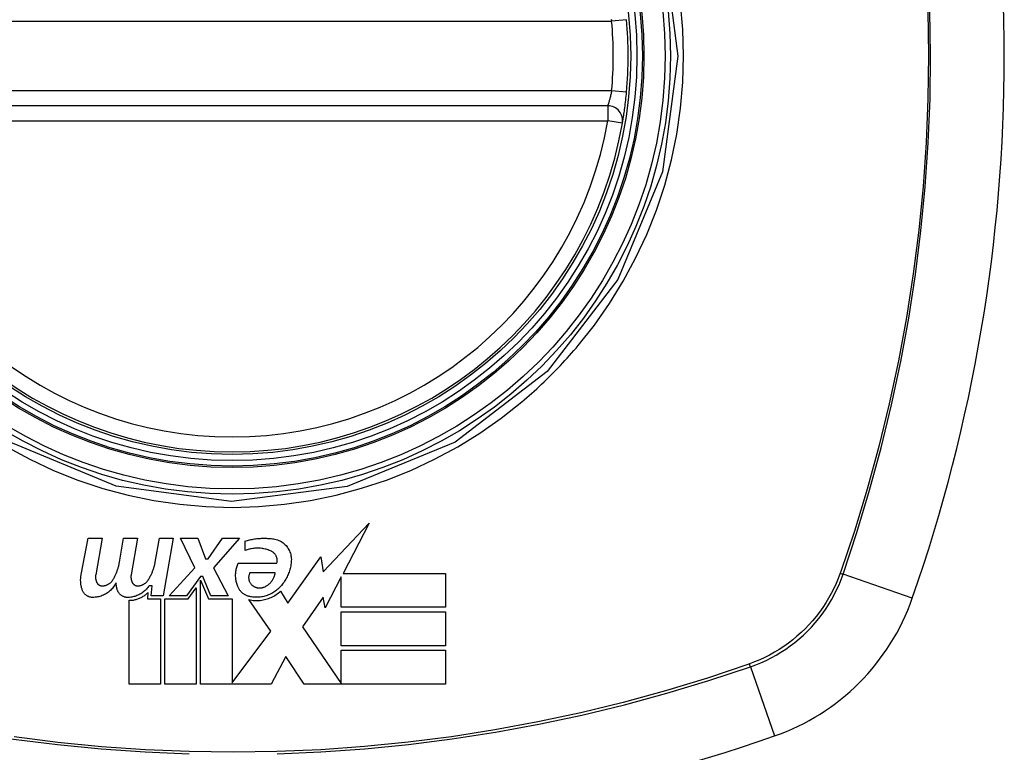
# Model space of a CAD drawing. Header units: inches. Extents: x 25 to 627, y 68 to 290.
# Tile 97 of 250: x 207.412 to 208.19, y 176.08 to 176.66. Entities that reach past the tile are written whole.
import ezdxf

# ---------------------------------------------------------------- set-up
doc = ezdxf.new("R2010")
doc.units = ezdxf.units.IN
doc.header["$MEASUREMENT"] = 0
doc.layers.add('Visible Edges(ANSI)', color=7, linetype='Continuous', lineweight=25)
doc.layers.add('Visible Tangent Edges(ANSI)', color=7, linetype='Continuous', lineweight=25)

msp = doc.modelspace()

# ---------------------------------------------------------------- linework, layer by layer
at = {"layer": 'Visible Edges(ANSI)'}
for p, q in [((207.87644, 176.59149), (207.28284, 176.59149)), ((207.65148, 176.22311), (207.68801, 176.26161)), ((207.68801, 176.26161), (207.66732, 176.22186)), ((207.46034, 176.22104), (207.46589, 176.24961)), ((207.46589, 176.24961), (207.47689, 176.24961)), ((207.47689, 176.24961), (207.47182, 176.22086)), ((207.49058, 176.23086), (207.49389, 176.24961)), ((207.49389, 176.24961), (207.50489, 176.24961)), ((207.50489, 176.24961), (207.49982, 176.22086)), ((207.51883, 176.23086), (207.52214, 176.24961)), ((207.52214, 176.24961), (207.53314, 176.24961)), ((207.53314, 176.24961), (207.52511, 176.20411)), ((207.55014, 176.22621), (207.53889, 176.24961)), ((207.53889, 176.24961), (207.55239, 176.24961)), ((207.55239, 176.24961), (207.55864, 176.23336)), ((207.56064, 176.23336), (207.57189, 176.24961)), ((207.58539, 176.24961), (207.56489, 176.22636)), ((207.57189, 176.24961), (207.58539, 176.24961)), ((207.58989, 176.23986), (207.58989, 176.24736)), ((207.62364, 176.19823), (207.64982, 176.23494)), ((207.64982, 176.23494), (207.65148, 176.22311)), ((207.55864, 176.23336), (207.56064, 176.23336)), ((207.58439, 176.22986), (207.61489, 176.22986)), ((207.52989, 176.20411), (207.55014, 176.22621)), ((207.55464, 176.21942), (207.54351, 176.20411)), ((207.55639, 176.21942), (207.55464, 176.21942)), ((207.56289, 176.20411), (207.55639, 176.21942)), ((207.56489, 176.22636), (207.57639, 176.20411)), ((207.61364, 176.22236), (207.59364, 176.22236)), ((207.66589, 176.2191), (207.65314, 176.19461)), ((207.66589, 176.19511), (207.66589, 176.2191)), ((207.66732, 176.22186), (207.74814, 176.22186)), ((207.74814, 176.22186), (207.74814, 176.19511)), ((207.51634, 176.21211), (207.51392, 176.21211)), ((207.51564, 176.20411), (207.51634, 176.21211)), ((207.55464, 176.13436), (207.55464, 176.21646)), ((207.55464, 176.21646), (207.56089, 176.20173)), ((207.51308, 176.20686), (207.51264, 176.20173)), ((207.52511, 176.20411), (207.51564, 176.20411)), ((207.54351, 176.20411), (207.52989, 176.20411)), ((207.54487, 176.20173), (207.55114, 176.21036)), ((207.55114, 176.21036), (207.55114, 176.13436)), ((207.57639, 176.20411), (207.56289, 176.20411)), ((207.61785, 176.20786), (207.62364, 176.19823)), ((207.49814, 176.13436), (207.49814, 176.20061)), ((207.51264, 176.20173), (207.52289, 176.20173)), ((207.52289, 176.20173), (207.52289, 176.13436)), ((207.52639, 176.13436), (207.52639, 176.20173)), ((207.52639, 176.20173), (207.54487, 176.20173)), ((207.56089, 176.20173), (207.57964, 176.20173)), ((207.57964, 176.20173), (207.57964, 176.1354)), ((207.61014, 176.17623), (207.59289, 176.20111)), ((207.65151, 176.20299), (207.63514, 176.17961)), ((207.65314, 176.19461), (207.65151, 176.20299)), ((207.74814, 176.19511), (207.66589, 176.19511)), ((207.66589, 176.16461), (207.66589, 176.19136)), ((207.66589, 176.19136), (207.74814, 176.19136)), ((207.74814, 176.19136), (207.74814, 176.16461)), ((207.57964, 176.1354), (207.61014, 176.17623)), ((207.63514, 176.17961), (207.66589, 176.13487)), ((207.74814, 176.16461), (207.66589, 176.16461)), ((207.66589, 176.16111), (207.74814, 176.16111)), ((207.66589, 176.13487), (207.66589, 176.16111)), ((207.74814, 176.16111), (207.74814, 176.13436)), ((207.62196, 176.15612), (207.61039, 176.13436)), ((207.63664, 176.13436), (207.62196, 176.15612)), ((207.52289, 176.13436), (207.49814, 176.13436)), ((207.55114, 176.13436), (207.52639, 176.13436)), ((207.61039, 176.13436), (207.55464, 176.13436)), ((207.74814, 176.13436), (207.63664, 176.13436))]:
    msp.add_line(p, q, dxfattribs=at)
at = {"layer": 'Visible Edges(ANSI)', "flags": 128}
for points in [[(207.88808, 176.57768), (207.88808, 176.57773), (207.88811, 176.57789), (207.88816, 176.57815), (207.88822, 176.57852), (207.8883, 176.57898), (207.88839, 176.57955), (207.8885, 176.58021), (207.88862, 176.58097), (207.88876, 176.58182), (207.88891, 176.58276), (207.88907, 176.58378), (207.88923, 176.58488), (207.8894, 176.58605), (207.88958, 176.58729), (207.88976, 176.5886), (207.88994, 176.58996), (207.89013, 176.59138), (207.89031, 176.59284), (207.89049, 176.59433), (207.89067, 176.59587), (207.89084, 176.59743), (207.891, 176.59902), (207.89116, 176.60062), (207.89131, 176.60222)], [(207.58989, 176.24736), (207.59079, 176.24763), (207.5917, 176.24789), (207.59262, 176.24813), (207.59354, 176.24835), (207.59446, 176.24855), (207.59539, 176.24874), (207.59632, 176.24891), (207.59726, 176.24907), (207.5982, 176.2492), (207.59914, 176.24932), (207.60009, 176.24942), (207.60103, 176.2495), (207.60198, 176.24957), (207.60293, 176.24962), (207.60388, 176.24964), (207.60483, 176.24966), (207.60578, 176.24965), (207.60673, 176.24963), (207.60767, 176.24958), (207.60862, 176.24952), (207.60956, 176.24945), (207.61051, 176.24935), (207.61145, 176.24924), (207.61239, 176.24911)], [(207.61239, 176.24911), (207.61342, 176.24892), (207.61443, 176.24867), (207.61543, 176.24835), (207.6164, 176.24798), (207.61734, 176.24754), (207.61825, 176.24705), (207.61913, 176.2465), (207.61996, 176.2459), (207.62076, 176.24526), (207.62151, 176.24456), (207.62221, 176.24383), (207.62286, 176.24305), (207.62346, 176.24224), (207.62401, 176.2414), (207.62451, 176.24053), (207.62495, 176.23963), (207.62534, 176.2387), (207.62566, 176.23776), (207.62593, 176.2368), (207.62614, 176.23583), (207.62629, 176.23484), (207.62638, 176.23385), (207.62642, 176.23286), (207.62639, 176.23186)], [(207.61064, 176.23936), (207.60983, 176.23972), (207.60901, 176.24006), (207.60818, 176.24037), (207.60734, 176.24065), (207.60649, 176.2409), (207.60563, 176.24112), (207.60476, 176.24131), (207.60388, 176.24147), (207.603, 176.2416), (207.60212, 176.2417), (207.60122, 176.24177), (207.60033, 176.24181), (207.59944, 176.24181), (207.59854, 176.24179), (207.59765, 176.24173), (207.59676, 176.24165), (207.59587, 176.24153), (207.59499, 176.24138), (207.59412, 176.2412), (207.59325, 176.24099), (207.59239, 176.24075), (207.59155, 176.24048), (207.59071, 176.24018), (207.58989, 176.23986)], [(207.61489, 176.22986), (207.61501, 176.23031), (207.6151, 176.23077), (207.61516, 176.23123), (207.6152, 176.2317), (207.61521, 176.23217), (207.6152, 176.23263), (207.61516, 176.2331), (207.61509, 176.23356), (207.61499, 176.23401), (207.61486, 176.23446), (207.61472, 176.23491), (207.61454, 176.23534), (207.61434, 176.23577), (207.61411, 176.23618), (207.61386, 176.23658), (207.61359, 176.23696), (207.61329, 176.23733), (207.61297, 176.23768), (207.61263, 176.23802), (207.61227, 176.23833), (207.61188, 176.23862), (207.61148, 176.23889), (207.61107, 176.23914), (207.61064, 176.23936)], [(207.48539, 176.21682), (207.48571, 176.21736), (207.48603, 176.21791), (207.48633, 176.21846), (207.48663, 176.21902), (207.48692, 176.21958), (207.4872, 176.22014), (207.48747, 176.22071), (207.48773, 176.22128), (207.48798, 176.22185), (207.48822, 176.22243), (207.48845, 176.22301), (207.48867, 176.2236), (207.48888, 176.22419), (207.48909, 176.22478), (207.48928, 176.22538), (207.48946, 176.22598), (207.48964, 176.22658), (207.4898, 176.22718), (207.48996, 176.22779), (207.4901, 176.2284), (207.49023, 176.22901), (207.49036, 176.22962), (207.49047, 176.23024), (207.49058, 176.23086)], [(207.51339, 176.21682), (207.51372, 176.21736), (207.51405, 176.21791), (207.51437, 176.21846), (207.51468, 176.21901), (207.51497, 176.21957), (207.51526, 176.22013), (207.51554, 176.2207), (207.51581, 176.22127), (207.51608, 176.22184), (207.51633, 176.22242), (207.51657, 176.223), (207.5168, 176.22359), (207.51703, 176.22418), (207.51724, 176.22477), (207.51744, 176.22537), (207.51764, 176.22597), (207.51782, 176.22657), (207.51799, 176.22717), (207.51816, 176.22778), (207.51831, 176.22839), (207.51846, 176.22901), (207.51859, 176.22962), (207.51872, 176.23024), (207.51883, 176.23086)], [(207.58439, 176.21086), (207.58407, 176.21161), (207.58378, 176.21238), (207.58351, 176.21315), (207.58328, 176.21393), (207.58307, 176.21472), (207.58288, 176.21552), (207.58273, 176.21632), (207.5826, 176.21712), (207.58251, 176.21793), (207.58244, 176.21874), (207.58239, 176.21955), (207.58238, 176.22036), (207.58239, 176.22118), (207.58244, 176.22199), (207.58251, 176.2228), (207.58261, 176.2236), (207.58273, 176.22441), (207.58289, 176.22521), (207.58307, 176.226), (207.58328, 176.22679), (207.58351, 176.22757), (207.58378, 176.22834), (207.58407, 176.2291), (207.58439, 176.22986)], [(207.62639, 176.23186), (207.62631, 176.23085), (207.6262, 176.22984), (207.62607, 176.22884), (207.6259, 176.22784), (207.6257, 176.22685), (207.62547, 176.22586), (207.62521, 176.22488), (207.62492, 176.22391), (207.6246, 176.22294), (207.62425, 176.22199), (207.62388, 176.22104), (207.62347, 176.22011), (207.62303, 176.21918), (207.62256, 176.21827), (207.62207, 176.21737), (207.62154, 176.21649), (207.62099, 176.21562), (207.62041, 176.21477), (207.61981, 176.21394), (207.61917, 176.21312), (207.61852, 176.21232), (207.61783, 176.21154), (207.61712, 176.21079), (207.61639, 176.21005)], [(207.46114, 176.20886), (207.46098, 176.20935), (207.46083, 176.20985), (207.46069, 176.21035), (207.46057, 176.21085), (207.46045, 176.21135), (207.46035, 176.21186), (207.46025, 176.21236), (207.46017, 176.21287), (207.4601, 176.21338), (207.46004, 176.21389), (207.45999, 176.2144), (207.45995, 176.21492), (207.45992, 176.21543), (207.4599, 176.21594), (207.4599, 176.21646), (207.4599, 176.21697), (207.45992, 176.21748), (207.45995, 176.21799), (207.45999, 176.21851), (207.46003, 176.21902), (207.46009, 176.21952), (207.46017, 176.22003), (207.46025, 176.22054), (207.46034, 176.22104)], [(207.47182, 176.22086), (207.47178, 176.22061), (207.47175, 176.22037), (207.47172, 176.22012), (207.4717, 176.21987), (207.47168, 176.21962), (207.47167, 176.21937), (207.47167, 176.21912), (207.47167, 176.21888), (207.47168, 176.21863), (207.47169, 176.21838), (207.47171, 176.21813), (207.47174, 176.21788), (207.47177, 176.21763), (207.47181, 176.21738), (207.47185, 176.21714), (207.4719, 176.21689), (207.47196, 176.21665), (207.47202, 176.21641), (207.47209, 176.21616), (207.47216, 176.21592), (207.47224, 176.21569), (207.47233, 176.21545), (207.47242, 176.21521), (207.47252, 176.21498)], [(207.49982, 176.22086), (207.49978, 176.22061), (207.49974, 176.22037), (207.49971, 176.22012), (207.49969, 176.21987), (207.49967, 176.21962), (207.49966, 176.21937), (207.49966, 176.21912), (207.49966, 176.21887), (207.49967, 176.21863), (207.49968, 176.21838), (207.4997, 176.21813), (207.49973, 176.21788), (207.49976, 176.21763), (207.4998, 176.21738), (207.49985, 176.21714), (207.4999, 176.21689), (207.49995, 176.21665), (207.50002, 176.21641), (207.50008, 176.21616), (207.50016, 176.21592), (207.50024, 176.21569), (207.50032, 176.21545), (207.50042, 176.21521), (207.50051, 176.21498)], [(207.59364, 176.22236), (207.59343, 176.22195), (207.59324, 176.22152), (207.59308, 176.22109), (207.59295, 176.22065), (207.59284, 176.2202), (207.59276, 176.21975), (207.5927, 176.2193), (207.59267, 176.21884), (207.59267, 176.21839), (207.59269, 176.21793), (207.59274, 176.21747), (207.59282, 176.21702), (207.59292, 176.21658), (207.59305, 176.21614), (207.5932, 176.2157), (207.59338, 176.21528), (207.59358, 176.21486), (207.5938, 176.21446), (207.59405, 176.21407), (207.59433, 176.21369), (207.59462, 176.21333), (207.59494, 176.21299), (207.59528, 176.21266), (207.59564, 176.21236)], [(207.60439, 176.21086), (207.60501, 176.21109), (207.60562, 176.21136), (207.60621, 176.21165), (207.60679, 176.21197), (207.60735, 176.21231), (207.60789, 176.21268), (207.60842, 176.21308), (207.60892, 176.2135), (207.60941, 176.21394), (207.60987, 176.2144), (207.6103, 176.21488), (207.61072, 176.21538), (207.61111, 176.21589), (207.61147, 176.21642), (207.61181, 176.21697), (207.61212, 176.21753), (207.61241, 176.2181), (207.61267, 176.21869), (207.6129, 176.21928), (207.6131, 176.21988), (207.61328, 176.22049), (207.61342, 176.22111), (207.61354, 176.22173), (207.61364, 176.22236)], [(207.48789, 176.21436), (207.48746, 176.21353), (207.48699, 176.21272), (207.48648, 176.21193), (207.48594, 176.21116), (207.48536, 176.21042), (207.48475, 176.2097), (207.4841, 176.20901), (207.48343, 176.20835), (207.48272, 176.20772), (207.48198, 176.20712), (207.48121, 176.20656), (207.48041, 176.20603), (207.47959, 176.20554), (207.47874, 176.20509), (207.47787, 176.20467), (207.47699, 176.2043), (207.47608, 176.20397), (207.47515, 176.20368), (207.47421, 176.20343), (207.47326, 176.20323), (207.4723, 176.20307), (207.47134, 176.20296), (207.47036, 176.2029), (207.46939, 176.20288)], [(207.47252, 176.21498), (207.47263, 176.21475), (207.47275, 176.21452), (207.47288, 176.2143), (207.47303, 176.21408), (207.47319, 176.21387), (207.47335, 176.21367), (207.47353, 176.21348), (207.47372, 176.2133), (207.47392, 176.21313), (207.47412, 176.21296), (207.47434, 176.21281), (207.47456, 176.21267), (207.4748, 176.21254), (207.47504, 176.21243), (207.47528, 176.21232), (207.47553, 176.21223), (207.47579, 176.21216), (207.47605, 176.21209), (207.47631, 176.21204), (207.47657, 176.21201), (207.47684, 176.21199), (207.47711, 176.21198), (207.47737, 176.21199), (207.47764, 176.21201)], [(207.47764, 176.21201), (207.47803, 176.21206), (207.47843, 176.21212), (207.47882, 176.2122), (207.47921, 176.2123), (207.47959, 176.21241), (207.47997, 176.21253), (207.48034, 176.21267), (207.48071, 176.21282), (207.48107, 176.21298), (207.48142, 176.21316), (207.48177, 176.21335), (207.4821, 176.21356), (207.48243, 176.21377), (207.48275, 176.214), (207.48306, 176.21424), (207.48337, 176.21449), (207.48366, 176.21475), (207.48394, 176.21502), (207.48421, 176.2153), (207.48446, 176.21558), (207.48471, 176.21588), (207.48495, 176.21619), (207.48517, 176.2165), (207.48539, 176.21682)], [(207.48889, 176.20886), (207.48882, 176.20908), (207.48875, 176.20931), (207.48869, 176.20953), (207.48863, 176.20976), (207.48857, 176.20999), (207.48851, 176.21021), (207.48846, 176.21044), (207.48841, 176.21067), (207.48836, 176.2109), (207.48831, 176.21113), (207.48827, 176.21135), (207.48822, 176.21158), (207.48818, 176.21181), (207.48815, 176.21204), (207.48811, 176.21227), (207.48808, 176.2125), (207.48804, 176.21274), (207.48801, 176.21297), (207.48799, 176.2132), (207.48796, 176.21343), (207.48794, 176.21366), (207.48792, 176.21389), (207.4879, 176.21413), (207.48789, 176.21436)], [(207.51392, 176.21211), (207.51346, 176.21142), (207.51297, 176.21076), (207.51246, 176.21011), (207.51192, 176.20948), (207.51135, 176.20888), (207.51076, 176.2083), (207.51014, 176.20774), (207.5095, 176.20721), (207.50883, 176.2067), (207.50814, 176.20622), (207.50743, 176.20577), (207.5067, 176.20535), (207.50595, 176.20496), (207.50518, 176.2046), (207.5044, 176.20427), (207.5036, 176.20398), (207.50279, 176.20372), (207.50197, 176.20349), (207.50114, 176.2033), (207.5003, 176.20314), (207.49945, 176.20302), (207.4986, 176.20294), (207.49775, 176.20289), (207.49689, 176.20288)], [(207.50051, 176.21498), (207.50062, 176.21475), (207.50074, 176.21452), (207.50088, 176.2143), (207.50102, 176.21408), (207.50118, 176.21388), (207.50134, 176.21368), (207.50152, 176.21349), (207.50171, 176.2133), (207.50191, 176.21313), (207.50211, 176.21297), (207.50233, 176.21282), (207.50255, 176.21268), (207.50278, 176.21255), (207.50302, 176.21243), (207.50327, 176.21233), (207.50352, 176.21224), (207.50377, 176.21216), (207.50403, 176.2121), (207.50429, 176.21205), (207.50456, 176.21201), (207.50482, 176.21199), (207.50509, 176.21198), (207.50536, 176.21199), (207.50562, 176.21201)], [(207.50562, 176.21201), (207.50602, 176.21206), (207.50642, 176.21212), (207.50681, 176.2122), (207.5072, 176.2123), (207.50758, 176.21241), (207.50796, 176.21253), (207.50833, 176.21267), (207.5087, 176.21282), (207.50906, 176.21298), (207.50941, 176.21316), (207.50976, 176.21335), (207.5101, 176.21355), (207.51043, 176.21377), (207.51075, 176.214), (207.51106, 176.21424), (207.51136, 176.21449), (207.51165, 176.21475), (207.51193, 176.21501), (207.5122, 176.21529), (207.51246, 176.21558), (207.51271, 176.21588), (207.51295, 176.21619), (207.51317, 176.2165), (207.51339, 176.21682)], [(207.59489, 176.20336), (207.59431, 176.20342), (207.59374, 176.20351), (207.59318, 176.20362), (207.59262, 176.20376), (207.59207, 176.20393), (207.59153, 176.20412), (207.591, 176.20433), (207.59048, 176.20456), (207.58997, 176.20482), (207.58948, 176.2051), (207.589, 176.2054), (207.58854, 176.20572), (207.58809, 176.20606), (207.58766, 176.20642), (207.58724, 176.2068), (207.58684, 176.20719), (207.58647, 176.20761), (207.58611, 176.20803), (207.58577, 176.20847), (207.58545, 176.20893), (207.58515, 176.20939), (207.58487, 176.20987), (207.58462, 176.21036), (207.58439, 176.21086)], [(207.59564, 176.21236), (207.59594, 176.21213), (207.59625, 176.21191), (207.59657, 176.2117), (207.5969, 176.21151), (207.59724, 176.21132), (207.59758, 176.21116), (207.59794, 176.21101), (207.5983, 176.21087), (207.59866, 176.21075), (207.59903, 176.21064), (207.59941, 176.21055), (207.59979, 176.21048), (207.60017, 176.21042), (207.60056, 176.21038), (207.60095, 176.21035), (207.60134, 176.21034), (207.60173, 176.21035), (207.60212, 176.21037), (207.6025, 176.21041), (207.60289, 176.21047), (207.60327, 176.21054), (207.60365, 176.21063), (207.60402, 176.21074), (207.60439, 176.21086)], [(207.46939, 176.20288), (207.46893, 176.2029), (207.46847, 176.20293), (207.46801, 176.203), (207.46756, 176.20308), (207.46711, 176.20319), (207.46668, 176.20333), (207.46624, 176.20348), (207.46582, 176.20366), (207.46541, 176.20386), (207.46501, 176.20408), (207.46462, 176.20432), (207.46425, 176.20458), (207.46389, 176.20486), (207.46355, 176.20516), (207.46322, 176.20547), (207.46291, 176.2058), (207.46262, 176.20614), (207.46235, 176.2065), (207.4621, 176.20686), (207.46186, 176.20724), (207.46165, 176.20763), (207.46146, 176.20803), (207.46129, 176.20844), (207.46114, 176.20886)], [(207.49689, 176.20288), (207.49643, 176.2029), (207.49598, 176.20294), (207.49553, 176.203), (207.49509, 176.20309), (207.49465, 176.2032), (207.49422, 176.20334), (207.4938, 176.2035), (207.49338, 176.20368), (207.49298, 176.20388), (207.49259, 176.2041), (207.49221, 176.20434), (207.49185, 176.2046), (207.4915, 176.20488), (207.49117, 176.20518), (207.49086, 176.20549), (207.49056, 176.20582), (207.49028, 176.20616), (207.49002, 176.20651), (207.48978, 176.20688), (207.48956, 176.20726), (207.48936, 176.20765), (207.48918, 176.20804), (207.48902, 176.20845), (207.48889, 176.20886)], [(207.49814, 176.20061), (207.49884, 176.20061), (207.49955, 176.20063), (207.50025, 176.20068), (207.50095, 176.20075), (207.50165, 176.20084), (207.50234, 176.20097), (207.50303, 176.20111), (207.50371, 176.20128), (207.50438, 176.20147), (207.50504, 176.20168), (207.50569, 176.20192), (207.50634, 176.20218), (207.50697, 176.20246), (207.5076, 176.20276), (207.50821, 176.20309), (207.50881, 176.20343), (207.5094, 176.2038), (207.50997, 176.20418), (207.51053, 176.20458), (207.51107, 176.20501), (207.5116, 176.20544), (207.51211, 176.2059), (207.51261, 176.20637), (207.51308, 176.20686)], [(207.59289, 176.20111), (207.59399, 176.20088), (207.5951, 176.20069), (207.59622, 176.20056), (207.59734, 176.20046), (207.59847, 176.20042), (207.5996, 176.20042), (207.60073, 176.20046), (207.60186, 176.20056), (207.60298, 176.2007), (207.6041, 176.20088), (207.6052, 176.20111), (207.6063, 176.20139), (207.60737, 176.20171), (207.60844, 176.20207), (207.60949, 176.20248), (207.61051, 176.20292), (207.61152, 176.20341), (207.6125, 176.20394), (207.61346, 176.2045), (207.6144, 176.2051), (207.6153, 176.20574), (207.61618, 176.20641), (207.61703, 176.20712), (207.61785, 176.20786)], [(207.61639, 176.21005), (207.61569, 176.2094), (207.61496, 176.20877), (207.61421, 176.20817), (207.61344, 176.2076), (207.61264, 176.20705), (207.61182, 176.20654), (207.61098, 176.20606), (207.61012, 176.20561), (207.60924, 176.2052), (207.60834, 176.20482), (207.60743, 176.20447), (207.60651, 176.20416), (207.60557, 176.20388), (207.60463, 176.20365), (207.60367, 176.20345), (207.6027, 176.20328), (207.60173, 176.20316), (207.60075, 176.20307), (207.59977, 176.20302), (207.59879, 176.20301), (207.59781, 176.20304), (207.59683, 176.20311), (207.59585, 176.20321), (207.59489, 176.20336)]]:
    msp.add_lwpolyline(points, dxfattribs=at)
at = {"layer": 'Visible Edges(ANSI)'}
for radius in [0.31988, 0.31496]:
    msp.add_circle((207.57964, 176.63086), radius, dxfattribs=at)
for centre, radius, start, end in [((206.89066, 176.63086), 1.29921, 340.73366, 19.26634), ((207.57964, 176.63086), 0.31299, 354.74991, 5.25009), ((207.87644, 176.57968), 0.01181, 350.21598, 90), ((207.57964, 176.63086), 0.31299, 189.78402, 350.21598), ((207.94987, 176.26063), 0.17717, 289.26634, 340.73366), ((207.57964, 177.31984), 1.29921, 250.73366, 289.26634)]:
    msp.add_arc(centre, radius, start, end, dxfattribs=at)
at = {"layer": 'Visible Tangent Edges(ANSI)'}
for p, q in [((207.27972, 176.65842), (207.87955, 176.65842)), ((207.89131, 176.6595), (207.87955, 176.65842)), ((207.87955, 176.6033), (207.27972, 176.6033)), ((207.89131, 176.60222), (207.87955, 176.6033)), ((207.87644, 176.59149), (207.87644, 176.57968)), ((207.28284, 176.57968), (207.87644, 176.57968)), ((207.88808, 176.57768), (207.87644, 176.57968)), ((208.06036, 176.22253), (208.06019, 176.22206)), ((208.11711, 176.20218), (208.06245, 176.22128)), ((207.98844, 176.15031), (207.98797, 176.15014)), ((207.98922, 176.14805), (208.00832, 176.09339))]:
    msp.add_line(p, q, dxfattribs=at)
at = {"layer": 'Visible Tangent Edges(ANSI)', "flags": 128}
for points in [[(207.40351, 176.93607), (207.48867, 176.97118), (207.58009, 176.98307), (207.67127, 176.97098), (207.75647, 176.93566), (207.82915, 176.87982), (207.88481, 176.80706), (207.91989, 176.72198), (207.93187, 176.63057), (207.9198, 176.5393), (207.8845, 176.45419), (207.82859, 176.38134), (207.75576, 176.32565), (207.67063, 176.29057), (207.57922, 176.27863), (207.48799, 176.29072), (207.40286, 176.32604)], [(207.85309, 176.40199), (207.8659, 176.41819), (207.87776, 176.43514), (207.88864, 176.45277), (207.89848, 176.47102), (207.90727, 176.48981), (207.91494, 176.50908), (207.92148, 176.52876), (207.92684, 176.54878), (207.93103, 176.56906), (207.93403, 176.58956), (207.93584, 176.61021), (207.93644, 176.63096), (207.93583, 176.65173), (207.93399, 176.67242)], [(208.12947, 176.66627), (208.12998, 176.63165), (208.12951, 176.59701), (208.12807, 176.56236), (208.12565, 176.5277), (208.12224, 176.49308), (208.11786, 176.45854), (208.1125, 176.42413), (208.10616, 176.38988), (208.09887, 176.35583), (208.09063, 176.32204), (208.08146, 176.28853), (208.07136, 176.25536), (208.06036, 176.22253)], [(208.06245, 176.22128), (208.07341, 176.25423), (208.08346, 176.28753), (208.09258, 176.32116), (208.10077, 176.35507), (208.10801, 176.38922), (208.11429, 176.42357), (208.11961, 176.45809), (208.12396, 176.49272), (208.12733, 176.52744), (208.12973, 176.56218), (208.13116, 176.59692), (208.13162, 176.63165), (208.13112, 176.66636)], [(207.87926, 176.65996), (207.87941, 176.65919), (207.87955, 176.65842)], [(207.87955, 176.6033), (207.87941, 176.60253), (207.87925, 176.60176), (207.87909, 176.601), (207.87893, 176.60025), (207.87876, 176.59951), (207.87859, 176.59879), (207.87841, 176.59809), (207.87823, 176.5974), (207.87806, 176.59675), (207.87788, 176.59612), (207.87771, 176.59552), (207.87755, 176.59496), (207.87739, 176.59443), (207.87724, 176.59394), (207.8771, 176.59349), (207.87696, 176.59308), (207.87685, 176.59271), (207.87674, 176.59239), (207.87665, 176.59212), (207.87658, 176.5919), (207.87652, 176.59172), (207.87647, 176.5916), (207.87645, 176.59152), (207.87644, 176.59149)], [(207.80851, 176.3574), (207.81052, 176.3591), (207.81251, 176.36081), (207.81449, 176.36254), (207.81646, 176.36428), (207.81842, 176.36603), (207.82037, 176.3678), (207.8223, 176.36959), (207.82422, 176.37138), (207.82612, 176.3732), (207.82802, 176.37502), (207.8299, 176.37686), (207.83176, 176.37871), (207.83362, 176.38058), (207.83546, 176.38246), (207.83728, 176.38436), (207.8391, 176.38626), (207.8409, 176.38818), (207.84268, 176.39012), (207.84445, 176.39206), (207.84621, 176.39402), (207.84795, 176.396), (207.84968, 176.39798), (207.8514, 176.39998), (207.85309, 176.40199)], [(207.40149, 176.32188), (207.41971, 176.31204), (207.43849, 176.30326), (207.45778, 176.29558), (207.47749, 176.28904), (207.49751, 176.28367), (207.5178, 176.27947), (207.53828, 176.27647), (207.55892, 176.27466), (207.57966, 176.27406), (207.60044, 176.27466), (207.62113, 176.27649), (207.64166, 176.27952), (207.66196, 176.28374), (207.68197, 176.28912), (207.70163, 176.29565), (207.72088, 176.30331), (207.73966, 176.31208), (207.75789, 176.32193), (207.77547, 176.33279), (207.79235, 176.34463), (207.80851, 176.3574)], [(208.06019, 176.22206), (208.05865, 176.21796), (208.05696, 176.21393), (208.05512, 176.20996), (208.05313, 176.20607), (208.05101, 176.20225), (208.04874, 176.19851), (208.04634, 176.19486), (208.04381, 176.19131), (208.04115, 176.18784), (208.03836, 176.18448), (208.03545, 176.18123), (208.03242, 176.17808), (208.02927, 176.17505), (208.02602, 176.17214), (208.02266, 176.16935), (208.0192, 176.16669), (208.01564, 176.16415), (208.01199, 176.16175), (208.00825, 176.15949), (208.00443, 176.15736), (208.00054, 176.15538), (207.99657, 176.15354), (207.99254, 176.15185), (207.98844, 176.15031)], [(207.98922, 176.14805), (207.99341, 176.14958), (207.99755, 176.15127), (208.00161, 176.15312), (208.00561, 176.15512), (208.00952, 176.15727), (208.01336, 176.15957), (208.0171, 176.162), (208.02074, 176.16458), (208.02429, 176.1673), (208.02773, 176.17015), (208.03107, 176.17312), (208.03428, 176.17622), (208.03738, 176.17943), (208.04036, 176.18277), (208.0432, 176.18621), (208.04591, 176.18976), (208.04849, 176.19341), (208.05093, 176.19715), (208.05323, 176.20098), (208.05538, 176.20489), (208.05738, 176.20889), (208.05923, 176.21295), (208.06092, 176.21709), (208.06245, 176.22128)], [(207.98797, 176.15014), (207.95518, 176.13915), (207.9221, 176.12908), (207.88874, 176.11994), (207.85513, 176.11173), (207.82129, 176.10447), (207.78727, 176.09816), (207.75308, 176.0928), (207.71872, 176.08841), (207.68423, 176.08498), (207.64966, 176.08252), (207.61505, 176.08103), (207.58042, 176.08052), (207.54578, 176.08098), (207.51113, 176.08243), (207.47648, 176.08485), (207.44185, 176.08826), (207.40731, 176.09264)], [(207.17005, 176.14805), (207.203, 176.13709), (207.2363, 176.12704), (207.26993, 176.11792), (207.30384, 176.10973), (207.33799, 176.10249), (207.37234, 176.09621), (207.40686, 176.09089), (207.4415, 176.08654), (207.47621, 176.08317), (207.51096, 176.08077), (207.54569, 176.07934)], [(207.61513, 176.07938), (207.64984, 176.08085), (207.6845, 176.08329), (207.71908, 176.08669), (207.75353, 176.09105), (207.78783, 176.09636), (207.82195, 176.10262), (207.8559, 176.10984), (207.88962, 176.11799), (207.92309, 176.12708), (207.9563, 176.1371), (207.98922, 176.14805)]]:
    msp.add_lwpolyline(points, dxfattribs=at)
at = {"layer": 'Visible Tangent Edges(ANSI)'}
for radius in [0.34636, 0.34222, 0.32539, 0.3242]:
    msp.add_circle((207.57964, 176.63086), radius, dxfattribs=at)
for start, end in [(354.74991, 5.25009), (189.78402, 350.21598)]:
    msp.add_arc((207.57964, 176.63086), 0.30118, start, end, dxfattribs=at)
for centre, major_axis, start_param, end_param in [((208.05781, 176.2229), (-0.00931, 0.00321), 1.830918, 2.094625), ((207.9876, 176.15269), (0.00321, -0.00931), 1.046967, 1.310674)]:
    msp.add_ellipse(centre, major_axis=major_axis, ratio=0.002592, start_param=start_param, end_param=end_param, dxfattribs=at)

doc.saveas('drawing.dxf')
